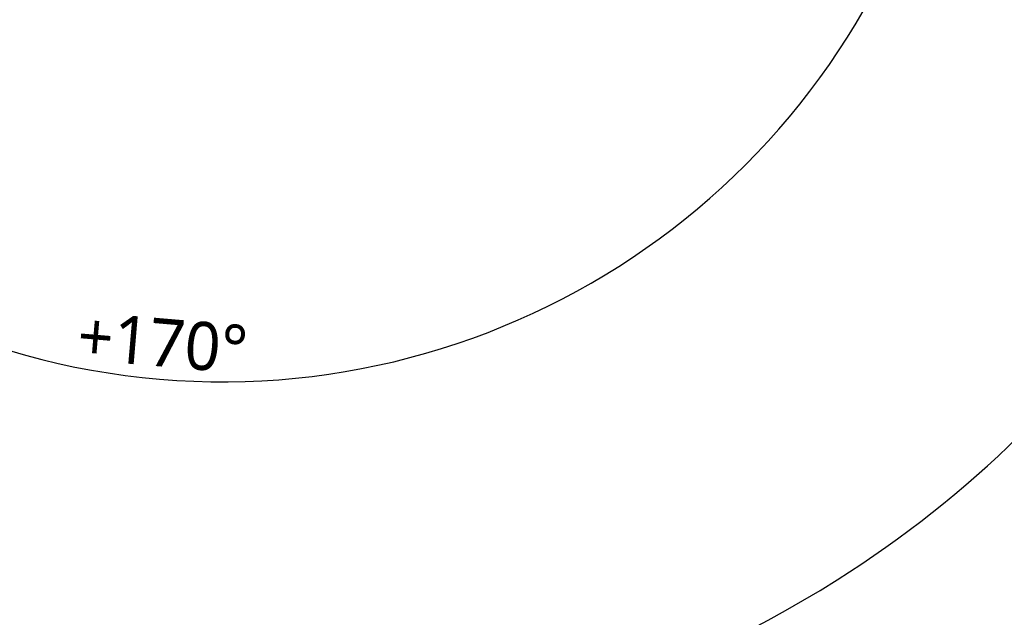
# Model space of a CAD drawing. Header units: millimetres. Extents: x 7426 to 8300, y 124 to 421.
# Tile 102 of 130: x 8203 to 8246, y 184 to 210. Entities that reach past the tile are written whole.
import ezdxf

# ---------------------------------------------------------------- set-up
doc = ezdxf.new("R2010")
doc.units = ezdxf.units.MM
doc.linetypes.add('BANKLINE1', pattern=[5.5, 4, -1.5])
doc.layers.add('00_COMPONENTS', color=7, linetype='BANKLINE1')
doc.styles.add('微软雅黑', font='msyh.ttc')
doc.dimstyles.new('尺寸标注_1_30比例', dxfattribs={"dimtxt": 2.1, "dimasz": 1.7, "dimexe": 0.5, "dimexo": 0.4, "dimgap": 0.5, "dimtad": 1, "dimdec": 1, "dimlfac": 30, "dimdsep": 46, "dimtxsty": '微软雅黑', "dimcen": 0.09, "dimadec": 0, "dimazin": 0, "dimtp": 0.01, "dimtm": 0.01, "dimtfac": 1, "dimtdec": 1, "dimtofl": 0, "dimtmove": 0, "dimatfit": 3, "dimfxl": 1, "dimtolj": 1, "dimarcsym": 0})

# ---------------------------------------------------------------- blocks, each defined once
blk = doc.blocks.new('*D1500')
at = {"layer": '00_COMPONENTS', "color": 0, "linetype": 'ByBlock', "lineweight": -2, "ltscale": 20}
for p, q in [((8180.173, 226.661), (8179.088, 226.661)), ((8244.324, 221.113), (8243.302, 221.288))]:
    blk.add_line(p, q, dxfattribs=at)
blk.add_arc((8211.923, 226.661), 32.336, 183.0126, 347.2718, dxfattribs=at)
at = {"layer": '00_COMPONENTS', "color": 0}
for points in [[(8179.916, 224.969), (8179.349, 224.954), (8179.588, 226.661)], [(8243.742, 219.481), (8243.186, 219.591), (8243.795, 221.204)]]:
    blk.add_solid(points, dxfattribs=at)
at = {"layer": 'Defpoints', "color": 0}
for p in [(8180.573, 226.661), (8211.923, 226.661), (8244.719, 221.046), (8194.199, 199.615)]:
    blk.add_point(p, dxfattribs=at)
at = {"layer": '00_COMPONENTS', "color": 0, "insert": (8209.32, 196.026), "char_height": 2.1, "attachment_point": 5, "rotation": 355.1422, "style": '微软雅黑'}
blk.add_mtext('\\A1;+170°', dxfattribs=at)

msp = doc.modelspace()

# ---------------------------------------------------------------- linework, layer by layer
at = {"layer": '00_COMPONENTS', "linetype": 'ByBlock', "ltscale": 20}
for start, end in [(302.323, 350), (237.677, 302.323)]:
    msp.add_arc((8212.8741, 226.6607), 48.5034, start, end, dxfattribs=at)

# ---------------------------------------------------------------- dimensions: what is measured, and where the dimension line sits
dim = msp.add_angular_dim_3p(base=(8194.1992, 199.6154), center=(8211.9232, 226.6607), p1=(8180.5734, 226.6607), p2=(8244.7185, 221.0457), text='\\A1;+170°', dimstyle='尺寸标注_1_30比例', dxfattribs=at)
dim.commit()
dim.dimension.update_dxf_attribs({"geometry": '*D1500', "text_midpoint": (8209.3196, 196.0262)})

doc.saveas('drawing.dxf')
